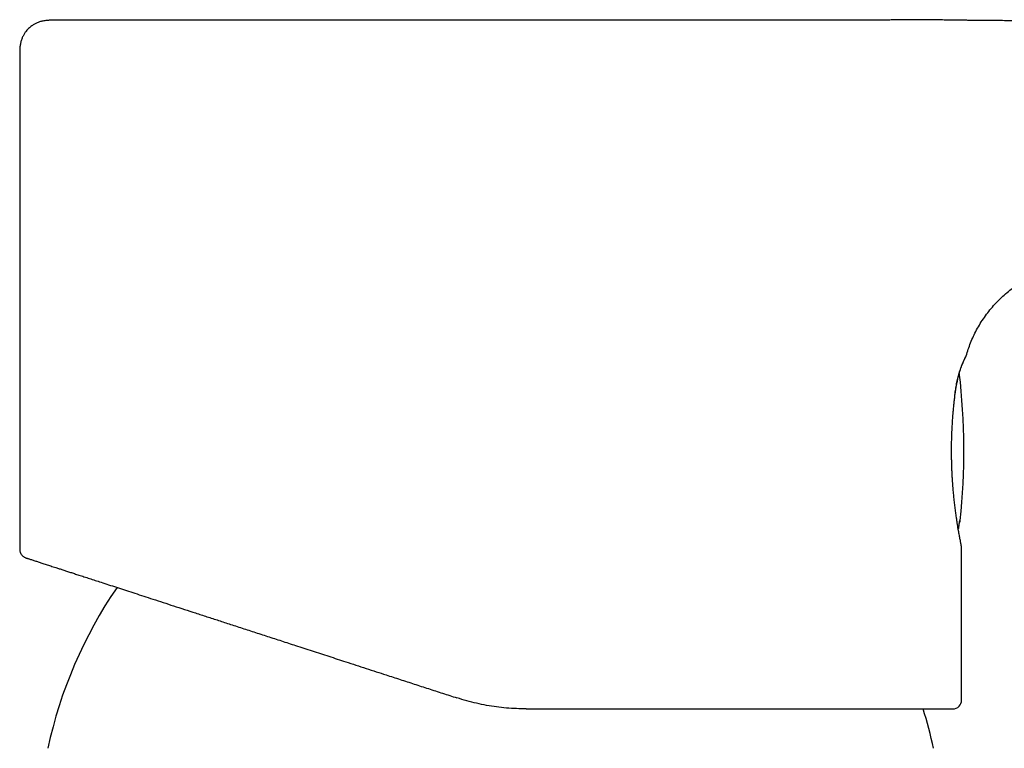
# Model space of a CAD drawing. Header units: millimetres. Extents: x 8 to 1378, y 12 to 1046.
# Tile 67 of 68: x 1214 to 1258, y 978 to 1010. Entities that reach past the tile are written whole.
import ezdxf

# ---------------------------------------------------------------- set-up
doc = ezdxf.new("R2010")
doc.units = ezdxf.units.MM

msp = doc.modelspace()

# ---------------------------------------------------------------- linework, layer by layer
at = {"color": 7, "linetype": 'Continuous', "lineweight": 30}
for p, q in [((1252.385, 1010.281), (1252.352, 1010.282)), ((1252.377, 1010.282), (1252.352, 1010.282)), ((1214.304, 1008.782), (1214.304, 986.689)), ((1256.176, 987.664), (1256.186, 987.741)), ((1256.179, 987.669), (1256.19, 987.752)), ((1256.304, 979.975), (1256.304, 986.775))]:
    msp.add_line(p, q, dxfattribs=at)
at = {"color": 7, "linetype": 'Continuous', "lineweight": 30, "flags": 128}
msp.add_lwpolyline([(1256.179, 987.669), (1256.176, 987.659), (1256.176, 987.659)], dxfattribs=at)
at = {"color": 7, "linetype": 'Continuous', "lineweight": 30}
for centre, radius, start, end in [((1226.404, 991.075), 30, 354.0708, 6.6721), ((1256.045, 987.997), 0.2, 325.3738, 354.0708), ((1235.304, 973.575), 20.196, 145.5873, 167.8752), ((1255.904, 979.975), 0.4, 270, 0), ((1235.304, 973.575), 20.196, 12.1248, 17.2851)]:
    msp.add_arc(centre, radius, start, end, dxfattribs=at)
for points, knots in [([(1215.804, 1010.282), (1215.778, 1010.282), (1215.727, 1010.282), (1215.655, 1010.28), (1215.596, 1010.277), (1215.547, 1010.274), (1215.491, 1010.27), (1215.419, 1010.262), (1215.313, 1010.244), (1215.19, 1010.212), (1215.056, 1010.159), (1214.95, 1010.103), (1214.868, 1010.05), (1214.803, 1010.004), (1214.734, 1009.946), (1214.661, 1009.876), (1214.587, 1009.791), (1214.515, 1009.69), (1214.448, 1009.573), (1214.389, 1009.441), (1214.345, 1009.293), (1214.317, 1009.133), (1214.304, 1008.961), (1214.304, 1008.843), (1214.303, 1008.782)], [0, 0, 0, 0, 0.032244, 0.063414, 0.087912, 0.106029, 0.122947, 0.157958, 0.195404, 0.25478, 0.314077, 0.372948, 0.402182, 0.434139, 0.47095, 0.512623, 0.558983, 0.6099, 0.665207, 0.724633, 0.787762, 0.854441, 0.925172, 1, 1, 1, 1]), ([(1252.352, 1010.282), (1252.245, 1010.282), (1252.032, 1010.282), (1251.688, 1010.282), (1251.328, 1010.282), (1250.949, 1010.282), (1250.553, 1010.282), (1250.148, 1010.282), (1249.737, 1010.282), (1249.321, 1010.282), (1248.892, 1010.282), (1248.45, 1010.282), (1247.986, 1010.282), (1247.5, 1010.282), (1246.993, 1010.282), (1246.473, 1010.282), (1245.94, 1010.282), (1245.396, 1010.282), (1244.851, 1010.282), (1244.309, 1010.282), (1243.77, 1010.282), (1243.224, 1010.282), (1242.671, 1010.282), (1242.1, 1010.282), (1241.512, 1010.282), (1240.906, 1010.282), (1240.295, 1010.282), (1239.677, 1010.282), (1239.055, 1010.282), (1238.441, 1010.282), (1237.837, 1010.282), (1237.244, 1010.282), (1236.65, 1010.282), (1236.056, 1010.282), (1235.449, 1010.282), (1234.831, 1010.282), (1234.203, 1010.282), (1233.575, 1010.282), (1232.949, 1010.282), (1232.325, 1010.282), (1231.716, 1010.282), (1231.124, 1010.282), (1230.549, 1010.282), (1229.979, 1010.282), (1229.415, 1010.282), (1228.845, 1010.282), (1228.271, 1010.282), (1227.694, 1010.282), (1227.125, 1010.282), (1226.563, 1010.282), (1226.01, 1010.282), (1225.478, 1010.282), (1224.966, 1010.282), (1224.475, 1010.282), (1223.994, 1010.282), (1223.523, 1010.282), (1223.054, 1010.282), (1222.588, 1010.282), (1222.126, 1010.282), (1221.678, 1010.282), (1221.244, 1010.282), (1220.825, 1010.282), (1220.428, 1010.282), (1220.053, 1010.282), (1219.7, 1010.282), (1219.36, 1010.282), (1219.034, 1010.282), (1218.715, 1010.282), (1218.407, 1010.282), (1218.109, 1010.282), (1217.83, 1010.282), (1217.567, 1010.282), (1217.322, 1010.282), (1217.1, 1010.282), (1216.899, 1010.282), (1216.718, 1010.282), (1216.553, 1010.282), (1216.403, 1010.282), (1216.268, 1010.282), (1216.147, 1010.282), (1216.043, 1010.282), (1215.957, 1010.282), (1215.89, 1010.282), (1215.841, 1010.282), (1215.813, 1010.282), (1215.801, 1010.282), (1215.804, 1010.282), (1215.804, 1010.282)], [0, 0, 0, 0, 0.012629, 0.025239, 0.037845, 0.050459, 0.063096, 0.075739, 0.087613, 0.099456, 0.111278, 0.123092, 0.134909, 0.147415, 0.159903, 0.172386, 0.184879, 0.197393, 0.20991, 0.221666, 0.233392, 0.245099, 0.256798, 0.2685, 0.280879, 0.293241, 0.305601, 0.317972, 0.330365, 0.342757, 0.354395, 0.366005, 0.377597, 0.389182, 0.400772, 0.413025, 0.425263, 0.437499, 0.449746, 0.462018, 0.474282, 0.485801, 0.497293, 0.50877, 0.520241, 0.531717, 0.543843, 0.555956, 0.568069, 0.580194, 0.592344, 0.604483, 0.615882, 0.627257, 0.638619, 0.649977, 0.661341, 0.673381, 0.685392, 0.697386, 0.709374, 0.72137, 0.733327, 0.744568, 0.755811, 0.767065, 0.778341, 0.789647, 0.801571, 0.813463, 0.825334, 0.837198, 0.849064, 0.860892, 0.872014, 0.88314, 0.894278, 0.905439, 0.916632, 0.928424, 0.940188, 0.951936, 0.96368, 0.975429, 0.987151, 0.998171, 1, 1, 1, 1]), ([(1261.821, 1010.282), (1261.698, 1010.282), (1261.458, 1010.282), (1261.106, 1010.28), (1260.774, 1010.278), (1260.46, 1010.276), (1260.165, 1010.273), (1259.895, 1010.271), (1259.648, 1010.268), (1259.425, 1010.266), (1259.219, 1010.265), (1259.031, 1010.263), (1258.792, 1010.262), (1258.493, 1010.261), (1258.125, 1010.262), (1257.749, 1010.264), (1257.436, 1010.266), (1257.187, 1010.269), (1257.003, 1010.271), (1256.82, 1010.273), (1256.632, 1010.276), (1256.432, 1010.278), (1256.221, 1010.281), (1255.997, 1010.285), (1255.763, 1010.288), (1255.516, 1010.291), (1255.259, 1010.295), (1254.929, 1010.3), (1254.527, 1010.304), (1254.053, 1010.306), (1253.656, 1010.301), (1253.34, 1010.296), (1253.105, 1010.291), (1252.863, 1010.287), (1252.612, 1010.283), (1252.44, 1010.282), (1252.352, 1010.282)], [0, 0, 0, 0, 0.0390401, 0.0761603, 0.1113116, 0.1444604, 0.1755857, 0.2046411, 0.2300974, 0.2536725, 0.2753789, 0.295239, 0.3132825, 0.3511902, 0.3900948, 0.4298047, 0.4701132, 0.489414, 0.5087783, 0.5281824, 0.5476142, 0.5683826, 0.5912494, 0.6145431, 0.6393286, 0.6654471, 0.6927234, 0.7209798, 0.7697867, 0.8201093, 0.8712329, 0.8955564, 0.9202763, 0.9456727, 0.972101, 1, 1, 1, 1]), ([(1256.509, 995.322), (1256.537, 995.418), (1256.595, 995.612), (1256.702, 995.901), (1256.827, 996.19), (1256.972, 996.477), (1257.135, 996.76), (1257.316, 997.036), (1257.514, 997.303), (1257.728, 997.559), (1257.957, 997.802), (1258.199, 998.03), (1258.452, 998.242), (1258.714, 998.437), (1258.984, 998.612), (1259.259, 998.768), (1259.537, 998.904), (1259.816, 999.02), (1260.094, 999.115), (1260.368, 999.192), (1260.636, 999.25), (1260.896, 999.292), (1261.146, 999.319), (1261.384, 999.334), (1261.608, 999.341), (1261.752, 999.343), (1261.821, 999.343)], [0, 0, 0, 0, 0.041728, 0.08463, 0.128551, 0.173328, 0.218797, 0.264786, 0.31112, 0.357625, 0.404125, 0.45045, 0.496434, 0.541917, 0.586749, 0.63079, 0.673907, 0.715978, 0.756885, 0.796512, 0.834742, 0.87145, 0.906496, 0.939724, 0.970957, 1, 1, 1, 1]), ([(1256.005, 993.579), (1256.011, 993.62), (1256.021, 993.705), (1256.039, 993.829), (1256.059, 993.953), (1256.081, 994.077), (1256.106, 994.198), (1256.136, 994.331), (1256.172, 994.471), (1256.214, 994.614), (1256.258, 994.746), (1256.307, 994.878), (1256.358, 995.005), (1256.409, 995.118), (1256.452, 995.208), (1256.484, 995.273), (1256.505, 995.313), (1256.507, 995.318), (1256.508, 995.321)], [0, 0, 0, 0, 0.038191, 0.077881, 0.119048, 0.161672, 0.205738, 0.251235, 0.313009, 0.375799, 0.439564, 0.504313, 0.588341, 0.672635, 0.757625, 0.842243, 0.925819, 1, 1, 1, 1]), ([(1256.007, 993.554), (1256.016, 993.62), (1256.034, 993.759), (1256.066, 993.955), (1256.102, 994.144), (1256.141, 994.32), (1256.182, 994.483), (1256.225, 994.633), (1256.27, 994.769), (1256.314, 994.886), (1256.353, 994.984), (1256.388, 995.065), (1256.418, 995.131), (1256.443, 995.185), (1256.465, 995.228), (1256.482, 995.262), (1256.495, 995.288), (1256.505, 995.309), (1256.507, 995.317), (1256.509, 995.321)], [0, 0, 0, 0, 0.061607, 0.129024, 0.195992, 0.262546, 0.329291, 0.396915, 0.466086, 0.536612, 0.599994, 0.662387, 0.722661, 0.779726, 0.832557, 0.880146, 0.924542, 0.966893, 1, 1, 1, 1]), ([(1256.289, 986.852), (1256.289, 986.852), (1256.29, 986.851), (1256.287, 986.866), (1256.282, 986.893), (1256.274, 986.932), (1256.265, 986.981), (1256.253, 987.043), (1256.238, 987.118), (1256.222, 987.208), (1256.204, 987.305), (1256.185, 987.409), (1256.164, 987.526), (1256.142, 987.656), (1256.118, 987.802), (1256.094, 987.955), (1256.068, 988.131), (1256.04, 988.335), (1256.009, 988.567), (1255.981, 988.808), (1255.955, 989.056), (1255.931, 989.308), (1255.913, 989.534), (1255.899, 989.733), (1255.888, 989.912), (1255.878, 990.107), (1255.869, 990.32), (1255.862, 990.536), (1255.857, 990.753), (1255.854, 990.969), (1255.854, 991.197), (1255.857, 991.434), (1255.863, 991.681), (1255.872, 991.936), (1255.885, 992.198), (1255.902, 992.465), (1255.921, 992.712), (1255.94, 992.938), (1255.96, 993.143), (1255.982, 993.347), (1255.997, 993.479), (1256.005, 993.546)], [0, 0, 0, 0, 0.014967, 0.040925, 0.066128, 0.090591, 0.114322, 0.137326, 0.163974, 0.189582, 0.21415, 0.237682, 0.260187, 0.2869, 0.312267, 0.337275, 0.36203, 0.39462, 0.426713, 0.45828, 0.489298, 0.519763, 0.549717, 0.568223, 0.588348, 0.6101, 0.633483, 0.658505, 0.680618, 0.703886, 0.728319, 0.753929, 0.780658, 0.808489, 0.837441, 0.867533, 0.898793, 0.923027, 0.947957, 0.973606, 1, 1, 1, 1]), ([(1256.19, 987.752), (1256.192, 987.768), (1256.195, 987.799), (1256.201, 987.842), (1256.207, 987.881), (1256.212, 987.914), (1256.216, 987.942), (1256.22, 987.962), (1256.223, 987.974), (1256.225, 987.975), (1256.225, 987.976)], [0, 0, 0, 0, 0.1269966, 0.2504084, 0.3736561, 0.5001736, 0.6271477, 0.7504333, 0.8735418, 1, 1, 1, 1]), ([(1256.154, 987.588), (1256.157, 987.595), (1256.171, 987.62), (1256.176, 987.648), (1256.179, 987.669)], [0, 0, 0, 0, 0.2682, 1, 1, 1, 1]), ([(1256.154, 987.584), (1256.156, 987.587), (1256.159, 987.593), (1256.161, 987.6), (1256.161, 987.603)], [0, 0, 0, 0, 0.47808, 1, 1, 1, 1]), ([(1214.304, 986.689), (1214.306, 986.664), (1214.308, 986.616), (1214.325, 986.56), (1214.341, 986.52), (1214.354, 986.495), (1214.371, 986.466), (1214.398, 986.43), (1214.441, 986.385), (1214.492, 986.349), (1214.541, 986.323), (1214.569, 986.313), (1214.584, 986.308)], [0, 0, 0, 0, 0.152044, 0.279535, 0.348719, 0.40434, 0.451089, 0.544591, 0.669503, 0.823087, 0.909125, 1, 1, 1, 1]), ([(1256.304, 986.774), (1256.304, 986.786), (1256.303, 986.811), (1256.294, 986.837), (1256.29, 986.85)], [0, 0, 0, 0, 0.496778, 1, 1, 1, 1]), ([(1214.581, 986.309), (1214.582, 986.308), (1214.585, 986.307), (1214.61, 986.299), (1214.649, 986.287), (1214.7, 986.27), (1214.759, 986.251), (1214.823, 986.23), (1214.897, 986.206), (1214.996, 986.174), (1215.126, 986.132), (1215.291, 986.078), (1215.477, 986.018), (1215.685, 985.95), (1215.884, 985.885), (1216.067, 985.826), (1216.226, 985.774), (1216.393, 985.72), (1216.567, 985.664), (1216.748, 985.605), (1216.949, 985.539), (1217.169, 985.468), (1217.412, 985.389), (1217.667, 985.306), (1217.951, 985.214), (1218.266, 985.112), (1218.612, 984.999), (1218.971, 984.882), (1219.345, 984.761), (1219.731, 984.635), (1220.144, 984.501), (1220.582, 984.359), (1221.047, 984.208), (1221.525, 984.052), (1222.017, 983.893), (1222.522, 983.729), (1223.038, 983.561), (1223.579, 983.385), (1224.147, 983.2), (1224.744, 983.007), (1225.353, 982.809), (1225.973, 982.607), (1226.515, 982.431), (1226.972, 982.283), (1227.341, 982.163), (1227.713, 982.042), (1228.087, 981.92), (1228.463, 981.798), (1228.865, 981.668), (1229.293, 981.529), (1229.747, 981.381), (1230.196, 981.235), (1230.702, 981.071), (1231.265, 980.888), (1231.894, 980.683), (1232.526, 980.478), (1233.16, 980.272), (1233.585, 980.134), (1233.798, 980.065)], [0, 0, 0, 0, 0.017969, 0.035907, 0.053829, 0.071749, 0.085838, 0.099943, 0.114071, 0.128978, 0.150273, 0.171553, 0.192843, 0.214169, 0.235555, 0.248773, 0.261979, 0.275178, 0.288376, 0.30158, 0.314794, 0.330389, 0.346016, 0.361685, 0.377684, 0.396724, 0.415762, 0.434814, 0.453898, 0.473028, 0.492222, 0.513208, 0.534179, 0.555157, 0.576161, 0.597213, 0.618332, 0.639215, 0.662062, 0.684909, 0.707781, 0.730702, 0.753699, 0.766888, 0.780066, 0.793237, 0.806406, 0.819578, 0.832758, 0.848306, 0.863879, 0.879483, 0.894312, 0.91544, 0.936554, 0.957674, 0.978816, 1, 1, 1, 1]), ([(1236.888, 979.575), (1236.742, 979.577), (1236.448, 979.581), (1236.006, 979.611), (1235.563, 979.66), (1235.12, 979.73), (1234.677, 979.82), (1234.234, 979.929), (1233.944, 980.02), (1233.798, 980.065)], [0, 0, 0, 0, 0.139996, 0.280855, 0.422632, 0.565382, 0.709159, 0.854015, 1, 1, 1, 1]), ([(1236.888, 979.575), (1237.088, 979.575), (1237.488, 979.575), (1238.086, 979.575), (1238.682, 979.575), (1239.275, 979.575), (1239.865, 979.575), (1240.439, 979.575), (1240.998, 979.575), (1241.542, 979.575), (1242.081, 979.575), (1242.615, 979.575), (1243.154, 979.575), (1243.697, 979.575), (1244.244, 979.575), (1244.783, 979.575), (1245.314, 979.575), (1245.836, 979.575), (1246.329, 979.575), (1246.793, 979.575), (1247.229, 979.575), (1247.703, 979.575), (1248.046, 979.575), (1248.263, 979.575), (1248.316, 979.575), (1248.369, 979.575), (1248.422, 979.575), (1248.475, 979.575), (1248.528, 979.575), (1248.581, 979.575), (1248.762, 979.575), (1249.067, 979.575), (1249.488, 979.575), (1249.898, 979.575), (1250.281, 979.575), (1250.638, 979.575), (1250.957, 979.575), (1251.202, 979.575), (1251.34, 979.575), (1251.389, 979.575), (1251.401, 979.575), (1251.412, 979.575), (1251.424, 979.575), (1251.436, 979.575), (1251.448, 979.575), (1251.46, 979.575), (1251.471, 979.575), (1251.481, 979.575), (1251.497, 979.575), (1251.523, 979.575), (1251.56, 979.575), (1251.608, 979.575), (1251.664, 979.575), (1251.727, 979.575), (1251.797, 979.575), (1251.874, 979.575), (1251.956, 979.575), (1252.041, 979.575), (1252.102, 979.575), (1252.141, 979.575), (1252.156, 979.575), (1252.171, 979.575), (1252.185, 979.575), (1252.199, 979.575), (1252.262, 979.575), (1252.371, 979.575), (1252.501, 979.575), (1252.603, 979.575), (1252.681, 979.575), (1252.76, 979.575), (1252.84, 979.575), (1252.923, 979.575), (1253.058, 979.575), (1253.243, 979.575), (1253.462, 979.575), (1253.628, 979.575), (1253.721, 979.575), (1253.755, 979.575), (1253.764, 979.575), (1253.773, 979.575), (1253.782, 979.575), (1253.791, 979.575), (1253.8, 979.575), (1253.808, 979.575), (1253.815, 979.575), (1253.825, 979.575), (1253.842, 979.575), (1253.867, 979.575), (1253.898, 979.575), (1253.938, 979.575), (1253.985, 979.575), (1254.042, 979.575), (1254.105, 979.575), (1254.174, 979.575), (1254.25, 979.575), (1254.311, 979.575), (1254.351, 979.575), (1254.371, 979.575), (1254.387, 979.575), (1254.402, 979.575), (1254.418, 979.575), (1254.433, 979.575), (1254.448, 979.575), (1254.49, 979.575), (1254.559, 979.575), (1254.652, 979.575), (1254.728, 979.575), (1254.773, 979.575), (1254.791, 979.575), (1254.796, 979.575), (1254.802, 979.575), (1254.807, 979.575), (1254.813, 979.575), (1254.837, 979.575), (1254.878, 979.575), (1254.946, 979.575), (1255.019, 979.575), (1255.096, 979.575), (1255.164, 979.575), (1255.225, 979.575), (1255.278, 979.575), (1255.323, 979.575), (1255.362, 979.575), (1255.394, 979.575), (1255.422, 979.575), (1255.445, 979.575), (1255.464, 979.575), (1255.479, 979.575), (1255.49, 979.575), (1255.498, 979.575), (1255.502, 979.575), (1255.505, 979.575), (1255.508, 979.575), (1255.512, 979.575), (1255.516, 979.575), (1255.521, 979.575), (1255.525, 979.575), (1255.53, 979.575), (1255.574, 979.575), (1255.647, 979.575), (1255.734, 979.575), (1255.802, 979.575), (1255.853, 979.575), (1255.885, 979.575), (1255.899, 979.575), (1255.903, 979.575), (1255.904, 979.575), (1255.904, 979.575), (1255.904, 979.575), (1255.904, 979.575), (1255.904, 979.575), (1255.904, 979.575), (1255.904, 979.575), (1255.904, 979.575)], [0, 0, 0, 0, 0.019578, 0.039157, 0.058735, 0.078314, 0.097892, 0.11747, 0.13593, 0.15439, 0.172849, 0.191309, 0.209769, 0.229347, 0.248925, 0.268504, 0.288082, 0.307661, 0.327239, 0.344468, 0.361697, 0.378926, 0.401668, 0.403902, 0.406136, 0.408369, 0.410603, 0.412837, 0.41507, 0.417304, 0.419538, 0.438163, 0.456787, 0.475412, 0.494039, 0.510434, 0.526828, 0.541254, 0.547601, 0.548225, 0.548848, 0.549472, 0.550095, 0.550718, 0.551342, 0.551965, 0.552588, 0.552991, 0.553638, 0.555067, 0.557045, 0.559574, 0.562652, 0.565961, 0.569733, 0.573969, 0.578668, 0.583186, 0.588062, 0.588986, 0.589793, 0.590595, 0.591394, 0.592188, 0.592978, 0.602265, 0.610937, 0.615806, 0.620457, 0.625048, 0.630183, 0.635318, 0.640453, 0.655857, 0.671261, 0.684816, 0.69078, 0.69145, 0.692119, 0.692789, 0.693458, 0.694128, 0.694797, 0.695466, 0.695833, 0.696429, 0.697753, 0.699594, 0.701951, 0.704825, 0.708556, 0.712905, 0.71787, 0.723451, 0.72965, 0.736466, 0.738678, 0.740046, 0.741408, 0.742764, 0.744113, 0.745457, 0.746794, 0.748125, 0.75635, 0.7654, 0.774134, 0.778322, 0.778864, 0.779406, 0.779946, 0.780485, 0.781022, 0.781845, 0.787869, 0.793675, 0.803158, 0.811993, 0.820181, 0.82772, 0.834612, 0.840856, 0.846149, 0.850866, 0.855008, 0.858573, 0.861563, 0.863907, 0.865712, 0.866978, 0.867518, 0.867823, 0.868391, 0.86914, 0.869889, 0.870638, 0.871387, 0.872136, 0.872885, 0.894161, 0.913158, 0.932155, 0.951152, 0.970148, 0.986865, 0.994221, 0.997457, 0.997881, 0.998305, 0.998729, 0.999152, 0.999576, 1, 1, 1, 1])]:
    msp.add_open_spline(points, degree=3, knots=knots, dxfattribs=at)

doc.saveas('drawing.dxf')
